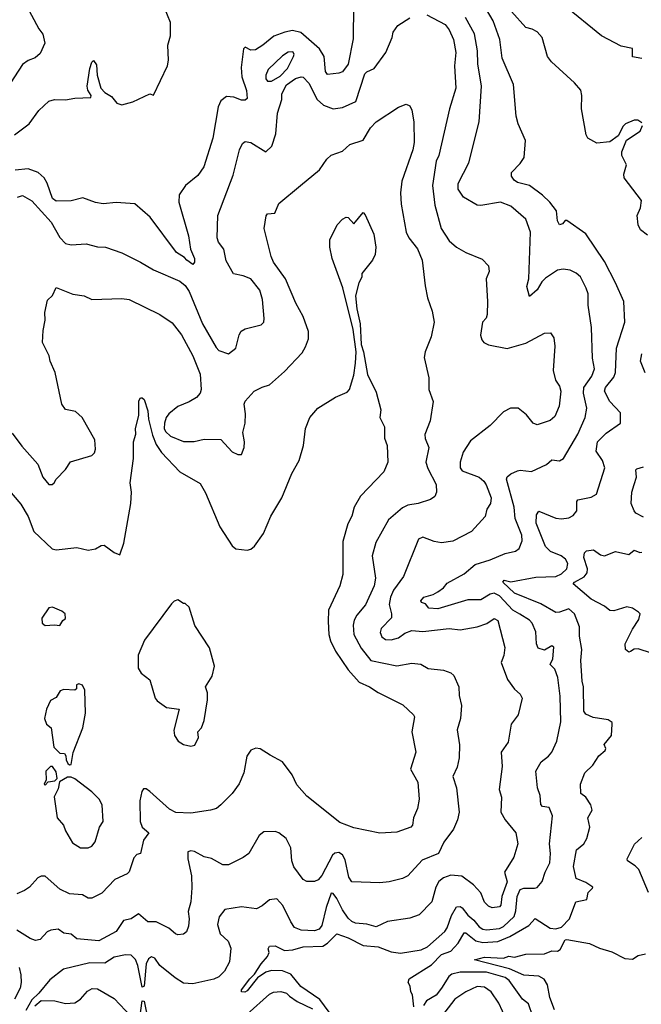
# Model space of a CAD drawing. Extents: x 1268547 to 1425625, y 515768 to 616754.
# Tile 91 of 256: x 1304860 to 1308182, y 567098 to 572361. Entities that reach past the tile are written whole.
import ezdxf

# ---------------------------------------------------------------- set-up
doc = ezdxf.new("R2010")
doc.units = 0

msp = doc.modelspace()

# ---------------------------------------------------------------- linework, layer by layer
at = {"layer": '0CON10XD'}
for points in [[(1304896.9, 572435), (1304962.6, 572312.6), (1304984.2, 572284.2), (1304994.3, 572235), (1304969.7, 572180.3), (1304943.2, 572156.8), (1304905, 572142.5), (1304875, 572122), (1304770.2, 571959.8)], [(1306644, 572435), (1306642.2, 572257.8), (1306615, 572123.3), (1306585, 572082), (1306565, 572074.2), (1306505, 572068.8), (1306494.6, 572084.6), (1306486.6, 572165), (1306462.4, 572205), (1306362.6, 572292.6), (1306317.5, 572302.5), (1306276.5, 572293.5), (1306217.3, 572272.7), (1306160, 572225), (1306119.4, 572200.6), (1306095, 572198.6), (1306065, 572214), (1306055.6, 572204.4), (1306044, 572105), (1306046.2, 572055), (1306072.3, 571982.3), (1306075, 571938.8), (1306065, 571931.5), (1306045, 571930.8), (1306005, 571945.9), (1305965, 571949.6), (1305935, 571927.8), (1305921.1, 571895), (1305892.2, 571727.8), (1305844.6, 571575), (1305811.2, 571528.8), (1305746.1, 571473.9), (1305711.9, 571425), (1305710, 571385), (1305761.8, 571205), (1305772.2, 571135), (1305794.6, 571085), (1305793.3, 571065), (1305785, 571052), (1305753.3, 571075), (1305740.4, 571090.4), (1305697, 571117), (1305557.1, 571305), (1305475, 571376.7), (1305375, 571383.3), (1305305, 571376.9), (1305265, 571383.3), (1305197.9, 571407.9), (1305135, 571393.1), (1305055, 571391.5), (1305034.5, 571405), (1305007.1, 571487.1), (1304990, 571515), (1304958.1, 571545), (1304904.1, 571564.1), (1304835, 571556)], [(1306965.9, 567084.1), (1306959.3, 567149.3), (1306950, 567165), (1306947.5, 567195), (1306936.2, 567215), (1306942, 567235), (1307061.5, 567308.5), (1307114.1, 567365), (1307165, 567381.8), (1307203.8, 567425), (1307235, 567479.4), (1307245, 567480.5), (1307298.2, 567438.1), (1307335, 567427.7), (1307415, 567433.7), (1307480.2, 567459.8), (1307580.6, 567519.4), (1307615, 567556.9), (1307695, 567505.9), (1307725, 567500.7), (1307755, 567510.4), (1307797.7, 567555), (1307831.9, 567645), (1307891.7, 567658.3), (1307898.8, 567695), (1307921.7, 567718.3), (1307922.5, 567725), (1307885, 567750), (1307835, 567770), (1307820, 567835), (1307836.5, 567923.5), (1307874.3, 567955), (1307892, 567985), (1307907.5, 568045), (1307896.2, 568095), (1307920, 568135), (1307912, 568165), (1307886.2, 568205), (1307860, 568225), (1307858, 568275), (1307880, 568335), (1307923, 568377), (1307955, 568426.7), (1307990, 568455), (1307992.5, 568465), (1307983.6, 568486.4), (1308022.5, 568535), (1308027.5, 568595), (1308026.7, 568605), (1308005, 568618.8), (1307925, 568630.6), (1307885, 568649.2), (1307874.3, 568665), (1307873.6, 568795), (1307866.4, 568825), (1307859.6, 568935), (1307863.8, 568995), (1307852.5, 569065), (1307851.8, 569115), (1307825.8, 569185.8), (1307795, 569211.5), (1307745, 569193.8), (1307725, 569193.1), (1307645, 569238.3), (1307504.6, 569295), (1307442.2, 569355), (1307450, 569365), (1307485, 569356.5), (1307618.5, 569381.5), (1307725, 569385.2), (1307755, 569398.9), (1307783.6, 569425), (1307789.7, 569455), (1307777.7, 569477.7), (1307753.3, 569495), (1307697.8, 569517.8), (1307670.2, 569545), (1307620.5, 569670.5), (1307621.5, 569715), (1307635, 569734.3), (1307725, 569696.5), (1307755, 569692.9), (1307795, 569699.1), (1307818.4, 569711.6), (1307836.9, 569735), (1307837.5, 569785), (1307843.8, 569795), (1307915, 569808.9), (1307943.1, 569825), (1307986.7, 569965), (1307975.4, 570005), (1307941.5, 570055), (1307948.7, 570105), (1307995, 570150.9), (1308071.2, 570205), (1308070.3, 570260.3), (1308015, 570320.9), (1307986.2, 570375), (1307991.1, 570395), (1308035, 570450.8), (1308045.2, 570474.8), (1308049, 570605), (1308094.5, 570745), (1308089.6, 570855), (1308043.9, 570953.9), (1307985, 571067.8), (1307885, 571217.1), (1307785, 571287.5), (1307775, 571287.5), (1307761.1, 571268.9), (1307745, 571263.8), (1307734.7, 571285), (1307728.6, 571338.6), (1307694.2, 571385), (1307655, 571422.7), (1307585, 571474), (1307521.3, 571491.3), (1307503.3, 571503.3), (1307488, 571525), (1307489.2, 571545), (1307535, 571592.9), (1307555.5, 571625), (1307563.3, 571715), (1307524.6, 571804.6), (1307513.5, 571845), (1307498.5, 572015), (1307438, 572155), (1307426.1, 572255), (1307390, 572355), (1307318.5, 572478.5)], [(1308185, 572154), (1308135, 572162.5), (1308135, 572206.7), (1308075, 572218.8), (1307970, 572275), (1307768, 572438)], [(1304831.1, 571745), (1304910, 571805), (1304961.1, 571875), (1305015, 571925.4), (1305045, 571933.6), (1305105, 571931.8), (1305155, 571941.8), (1305240, 571945), (1305242.5, 571955), (1305223.8, 571983.8), (1305220.4, 572005), (1305235, 572100), (1305245, 572133.3), (1305255, 572142), (1305269.4, 572119.4), (1305273.3, 572065), (1305293.8, 571995), (1305315, 571971.6), (1305350.4, 571950.4), (1305379.5, 571915), (1305405, 571906.5), (1305465, 571922.7), (1305555, 571964.5), (1305575, 571958), (1305650.5, 572115), (1305655.6, 572145), (1305651.5, 572225), (1305665.5, 572275), (1305665.8, 572345), (1305634.3, 572424.3)], [(1307036, 572386), (1307134.3, 572335), (1307155, 572307.5), (1307178.2, 572255), (1307190.6, 572185), (1307184.7, 572115), (1307190.7, 571995), (1307156.4, 571885), (1307099.6, 571635), (1307086.2, 571605), (1307065.6, 571475), (1307079.1, 571369.1), (1307112.2, 571245), (1307155, 571178.6), (1307195.4, 571145.4), (1307245, 571116), (1307331.2, 571081.2), (1307365.8, 571045), (1307368.8, 571015), (1307353.8, 570975), (1307360.6, 570855), (1307358.1, 570785), (1307352.9, 570765), (1307333.6, 570745), (1307323.3, 570675), (1307329.7, 570649.7), (1307341.2, 570635), (1307365, 570622.9), (1307465, 570603.1), (1307565, 570631.9), (1307665, 570686), (1307697, 570687), (1307715, 570660), (1307720, 570615), (1307710.8, 570485), (1307723.1, 570435), (1307745, 570402), (1307751.8, 570375), (1307743.2, 570295), (1307720.9, 570239.1), (1307695, 570219.1), (1307625, 570195.4), (1307605, 570203.6), (1307569.3, 570249.3), (1307525, 570284.4), (1307482.5, 570285), (1307446.2, 570265), (1307375, 570192), (1307269.6, 570110.4), (1307230.2, 570049.8), (1307214.7, 569995.3), (1307213.6, 569965), (1307225, 569950.4), (1307315.6, 569915), (1307341.1, 569895), (1307353.6, 569875), (1307379.5, 569805), (1307375.5, 569775), (1307356.9, 569745), (1307347.5, 569705), (1307275.4, 569624.6), (1307175, 569573.1), (1307114.5, 569565.5), (1307075, 569572.7), (1307015, 569594.4), (1306991.4, 569585), (1306912, 569385), (1306857.7, 569312.3), (1306841.9, 569275), (1306835.2, 569235), (1306847.9, 569185), (1306846.6, 569163.4), (1306792.7, 569107.3), (1306786.9, 569085), (1306795, 569062), (1306815, 569047.8), (1306845, 569046.2), (1306885, 569056.7), (1306917.6, 569082.4), (1306955, 569095.3), (1307015, 569091.4), (1307155, 569107.7), (1307215, 569098.9), (1307305, 569115.7), (1307357, 569133), (1307395, 569160.8), (1307415, 569148.8), (1307452.3, 569005), (1307448.3, 568961.7), (1307433.1, 568925), (1307467.5, 568835), (1307505, 568783.3), (1307535.6, 568755.6), (1307546, 568735), (1307524.3, 568645), (1307487.5, 568595), (1307470.6, 568499.4), (1307433.3, 568445), (1307439.1, 568369.1), (1307423, 568247), (1307434.4, 568205), (1307431.8, 568125), (1307455.5, 568085), (1307510.9, 568015), (1307522.7, 567955), (1307500.9, 567885), (1307451.1, 567805), (1307465, 567753.3), (1307436.2, 567675), (1307431.5, 567628.5), (1307425, 567618.6), (1307385, 567614.6), (1307365, 567621.8), (1307344.2, 567644.2), (1307324.7, 567694.7), (1307286.2, 567736.2), (1307223.6, 567783.6), (1307165, 567788.9), (1307125.9, 567774.1), (1307100.4, 567755), (1307084.2, 567725), (1307063.3, 567645), (1306995, 567576.5), (1306945, 567558.1), (1306825, 567540.6), (1306765, 567511.8), (1306715, 567526.2), (1306655, 567532.5), (1306635, 567540.8), (1306615, 567558.8), (1306585, 567602.7), (1306555, 567663.3), (1306535, 567690), (1306525, 567692), (1306497.6, 567615), (1306475, 567519.4), (1306459.9, 567500.1), (1306435, 567490.9), (1306364.1, 567494.1), (1306329.3, 567509.3), (1306308.5, 567538.5), (1306266.8, 567626.7), (1306235, 567661.4), (1306195, 567655.7), (1306155, 567624), (1306125, 567608.8), (1306045, 567618.9), (1305955.8, 567604.2), (1305926.7, 567565), (1305917.7, 567525), (1305931.5, 567475), (1305974.5, 567435), (1305987.4, 567397.4), (1305980.4, 567325), (1305955.3, 567274.7), (1305925, 567245.7), (1305897.6, 567232.4), (1305785, 567206.7), (1305735, 567210.5), (1305690.3, 567240.3), (1305609.2, 567305), (1305581.9, 567345), (1305565, 567351.8), (1305548.7, 567341.3), (1305535.3, 567315), (1305525.5, 567195), (1305515, 567190), (1305490.7, 567305), (1305478, 567338), (1305455, 567361.2), (1305425, 567362.7), (1305365, 567349.2), (1305315, 567317.8), (1305235, 567319.8), (1305093.2, 567286.8), (1305021, 567229), (1304962.7, 567157.3), (1304925, 567122.7), (1304892.5, 567065)], [(1308185, 571810), (1308163.3, 571823.3), (1308145, 571823.8), (1308097.5, 571805), (1308085, 571792.5), (1308059.3, 571740.7), (1308015, 571707.5), (1307945, 571701.2), (1307897.1, 571727.1), (1307888.1, 571745), (1307862.2, 571885), (1307864.4, 571955), (1307858.6, 571985), (1307825, 572024.2), (1307702.2, 572135), (1307681.8, 572165), (1307652.7, 572265), (1307625, 572296.7), (1307599.7, 572309.7), (1307565, 572319.2), (1307489.1, 572405)], [(1304847.1, 571412.9), (1304875, 571421.2), (1304925, 571392.2), (1305028.1, 571278.1), (1305075, 571196.9), (1305105.3, 571165.3), (1305135, 571157.3), (1305215, 571163.1), (1305275, 571146.9), (1305317.5, 571145), (1305405.5, 571115.5), (1305504.6, 571064.6), (1305575, 571024.4), (1305715, 570962.5), (1305745, 570939.5), (1305765, 570908.6), (1305837.6, 570735), (1305909, 570609), (1305925, 570592.9), (1305975, 570575.4), (1306015.6, 570605), (1306033, 570677), (1306044.3, 570695.7), (1306065, 570708.6), (1306149.7, 570730.3), (1306163.8, 570745), (1306165.7, 570764.3), (1306157.3, 570865), (1306143.6, 570915), (1306094.4, 570975), (1306055, 570992.5), (1306002.6, 571002.6), (1305962.7, 571072.7), (1305951.5, 571135), (1305922.2, 571172.2), (1305914.6, 571194.6), (1305919.5, 571315), (1306000.2, 571529.8), (1306034.4, 571665), (1306050.9, 571699.1), (1306065, 571710), (1306095, 571704.3), (1306175, 571654), (1306206.7, 571685), (1306229.2, 571750.8), (1306238, 571862), (1306260.6, 571935), (1306260.8, 571965), (1306285, 572013.3), (1306334.1, 572045.9), (1306365, 572056.2), (1306375, 572053.8), (1306405, 572021.2), (1306450.4, 571935), (1306484, 571904), (1306535, 571884.2), (1306585, 571891.6), (1306656.4, 571923.6), (1306705, 572070.8), (1306715, 572082), (1306755, 572100), (1306817.5, 572185), (1306851.2, 572265), (1306855.7, 572295), (1306880.6, 572329.4), (1306945, 572371.4)], [(1307581.2, 570975), (1307590, 571225), (1307565.6, 571295), (1307485, 571364.4), (1307430, 571385), (1307325, 571367.3), (1307305, 571369.5), (1307232.7, 571412.7), (1307202.7, 571455), (1307203.4, 571485), (1307260.9, 571595), (1307316.2, 571815), (1307328.9, 572005), (1307308.7, 572125), (1307306.6, 572195), (1307291.6, 572285), (1307242.3, 572372.3)], [(1306185, 572031.9), (1306205, 572032.9), (1306251.4, 572058.6), (1306290.3, 572099.7), (1306323.6, 572165), (1306326.3, 572176.3), (1306318.9, 572188.9), (1306295, 572187.5), (1306265, 572167.5), (1306187.8, 572095), (1306175.2, 572065), (1306174.8, 572045), (1306185, 572031.9)], [(1304818.8, 570151.2), (1304871.2, 570081.2), (1304957.1, 569985), (1304983.3, 569915), (1305015, 569875.8), (1305033.9, 569876.1), (1305043.3, 569885), (1305053.8, 569905), (1305105, 569956), (1305132, 569998), (1305245, 570031.9), (1305259.4, 570045), (1305265.6, 570065.6), (1305261.1, 570115), (1305194.4, 570235), (1305157.2, 570267.2), (1305105, 570277.5), (1305084.3, 570305), (1305049.2, 570475), (1305023.1, 570535), (1305017.1, 570565), (1304982.2, 570635), (1304985, 570700), (1304995.6, 570755.6), (1304994.4, 570795), (1305008.8, 570861.2), (1305035, 570886.7), (1305055, 570930), (1305143.2, 570893.2), (1305204.1, 570884.1), (1305246.1, 570866.1), (1305405, 570870.6), (1305445, 570865.6), (1305608.8, 570785), (1305675, 570740), (1305725, 570676), (1305785.6, 570565), (1305824.4, 570465.6), (1305830, 570385), (1305824.5, 570365), (1305805, 570341.8), (1305765, 570317.5), (1305705, 570293.5), (1305657.6, 570255), (1305643.4, 570235), (1305633.2, 570205), (1305632.7, 570175), (1305639.3, 570159.3), (1305665, 570134.3), (1305735, 570105.8), (1305792.9, 570107.1), (1305845, 570118), (1305935, 570116.7), (1305995, 570050.8), (1306025, 570036), (1306045, 570036.7), (1306060, 570075), (1306061.5, 570105), (1306052.1, 570155), (1306064.5, 570205), (1306066.7, 570255), (1306059.2, 570305), (1306065, 570321.2), (1306113.3, 570375), (1306155, 570397.5), (1306195, 570409.2), (1306275, 570481.2), (1306369.2, 570580.8), (1306387.8, 570612.2), (1306402.8, 570655), (1306403.1, 570695), (1306375.2, 570775.2), (1306335.4, 570845), (1306280.6, 570975), (1306217.1, 571065), (1306204.3, 571095), (1306165.7, 571245), (1306177.7, 571312.3), (1306185, 571323.3), (1306222.7, 571327.3), (1306245, 571378), (1306360, 571475), (1306461.4, 571558.6), (1306500.8, 571615), (1306525, 571636.2), (1306585, 571658), (1306625, 571694), (1306695, 571717.5), (1306735, 571783.1), (1306765, 571815.6), (1306885, 571894), (1306925, 571908.8), (1306945, 571901.2), (1306956.6, 571876.6), (1306967.3, 571815), (1306969.1, 571705), (1306960.9, 571665), (1306902.7, 571497.3), (1306895.4, 571435), (1306898.8, 571375), (1306926, 571226), (1306940.5, 571195), (1306985.9, 571135.9), (1307011.8, 571075), (1307027.8, 570937.8), (1307039.2, 570875), (1307065, 570802.5), (1307075.4, 570745), (1307058.5, 570665), (1307027.5, 570585), (1307022.5, 570555), (1307046.9, 570446.9), (1307046.5, 570385), (1307069.4, 570319.4), (1307053.7, 570216.3), (1307025.5, 570144.5), (1307026.8, 570123.2), (1307046.4, 570073.6), (1307031.5, 569995), (1307041.9, 569961.9), (1307085, 569876.7), (1307087.1, 569835), (1307077.9, 569812.1), (1307055, 569797.1), (1306990, 569775), (1306934.6, 569765.4), (1306905, 569752.2), (1306831.9, 569688.1), (1306763, 569567), (1306743.5, 569495), (1306761.1, 569375), (1306754.7, 569335.3), (1306707.3, 569232.7), (1306661.7, 569178.3), (1306648, 569152), (1306641.9, 569125), (1306646.4, 569075), (1306685, 569002.5), (1306736.2, 568936.2), (1306875, 568907.8), (1306955, 568921.2), (1307004.4, 568915.6), (1307043.9, 568893.9), (1307125, 568884.4), (1307165, 568869.4), (1307179.4, 568855), (1307206.7, 568795), (1307208.9, 568748.9), (1307220.5, 568695), (1307216.4, 568625), (1307198.5, 568565), (1307210.5, 568485), (1307208.8, 568415), (1307198.5, 568365), (1307174.4, 568315), (1307194.4, 568255.6), (1307208, 568125), (1307199.2, 568085), (1307178.2, 568035), (1307126.9, 567965), (1307098, 567905), (1307011.2, 567868.8), (1306935, 567784.4), (1306905, 567770), (1306835, 567751.9), (1306785, 567748.1), (1306635, 567753.3), (1306618.2, 567778.2), (1306599.5, 567869.5), (1306585, 567896.4), (1306565, 567909.6), (1306545, 567905.3), (1306532.5, 567895), (1306475, 567786.4), (1306455, 567764), (1306435, 567754.6), (1306393.8, 567753.8), (1306374.6, 567764.6), (1306325, 567833.8), (1306313.8, 567865), (1306308.2, 567935), (1306284.1, 567984.1), (1306245, 568014.4), (1306225, 568021.1), (1306165, 568020), (1306138.9, 568001.1), (1306085, 567904.2), (1306055, 567882.9), (1305975, 567844.2), (1305945, 567844.3), (1305885, 567876.9), (1305845, 567886.9), (1305793.3, 567915), (1305775, 567918.9), (1305757.7, 567912.3), (1305758.1, 567875), (1305777.9, 567785), (1305779.4, 567720.6), (1305774.4, 567645), (1305760.6, 567595), (1305765.6, 567554.4), (1305762, 567515), (1305751.2, 567485), (1305735, 567473.8), (1305705, 567470), (1305692.5, 567475), (1305656.7, 567505), (1305588.3, 567538.3), (1305545, 567538.5), (1305495, 567581.4), (1305455, 567554.5), (1305415, 567545.7), (1305375, 567486.9), (1305282.3, 567437.7), (1305165, 567447.5), (1305135, 567472.9), (1305095, 567478.9), (1305065, 567499.1), (1305025.6, 567494.4), (1305006.2, 567485), (1304968.8, 567445), (1304945, 567439.4), (1304915, 567449.5), (1304845, 567494.5)], [(1308215, 571208.8), (1308177.7, 571237.7), (1308166, 571265), (1308160.8, 571315), (1308178.8, 571355), (1308183.3, 571395), (1308090.8, 571515), (1308088.8, 571535), (1308103.3, 571585), (1308077.5, 571635), (1308077.5, 571655), (1308103.6, 571716.4), (1308176.2, 571765), (1308188.8, 571795)], [(1304795.3, 569855.3), (1304865, 569771.2), (1304904.3, 569705), (1304935.6, 569625.6), (1305033.5, 569533.5), (1305055, 569528.1), (1305165, 569538.9), (1305225, 569525.5), (1305265, 569532.9), (1305295, 569550), (1305311.7, 569551.7), (1305365, 569512.5), (1305395, 569500), (1305416.7, 569563.3), (1305454.4, 569775), (1305457.1, 569835), (1305449.4, 569885), (1305467.8, 570015), (1305467.5, 570105), (1305480.6, 570145), (1305479.4, 570175), (1305496, 570245), (1305497, 570323), (1305505, 570340), (1305515, 570340), (1305525, 570330), (1305545, 570270), (1305548.5, 570225), (1305570.3, 570140.3), (1305589.5, 570089.5), (1305617.5, 570047.5), (1305715, 569944.4), (1305825, 569882.5), (1305852.7, 569832.7), (1305929.8, 569649.8), (1305995, 569548.6), (1306015, 569533.3), (1306075, 569526), (1306095, 569531.2), (1306115, 569546.2), (1306162, 569615), (1306202.1, 569707.9), (1306261.2, 569805), (1306314.1, 569935.9), (1306353.3, 570005), (1306376.7, 570085), (1306386.7, 570175), (1306410, 570235), (1306452.5, 570285), (1306547.3, 570342.7), (1306610.8, 570369.2), (1306622, 570385), (1306645, 570460), (1306655.5, 570524.5), (1306658.1, 570585), (1306642.5, 570705), (1306586.8, 570926.8), (1306529.2, 571085), (1306517.1, 571145), (1306518, 571185), (1306557.5, 571265), (1306584.5, 571295.5), (1306605, 571305.8), (1306615, 571304), (1306645, 571270), (1306695, 571331.2), (1306707.2, 571317.2), (1306752.2, 571215), (1306763.5, 571145), (1306759.2, 571105), (1306746.2, 571075), (1306688.8, 571005), (1306688.8, 570985), (1306672, 570955), (1306655.5, 570884.5), (1306662.2, 570815), (1306679.2, 570735), (1306684.3, 570625), (1306697.1, 570585), (1306719.2, 570465), (1306765, 570370)], [(1306543.7, 567015), (1306464.5, 567124.5), (1306362.5, 567192.5), (1306309, 567259), (1306265, 567276.5), (1306205, 567279), (1306175, 567270.3), (1306131, 567239), (1306075, 567170.9), (1306063.5, 567163.5), (1306045, 567164.3), (1306045.6, 567175), (1306089.5, 567235), (1306115, 567259.2), (1306150.5, 567315), (1306185, 567353.3), (1306192.5, 567375), (1306187.8, 567395), (1306195, 567409.4), (1306225, 567411.2), (1306275, 567385.7), (1306320.5, 567389.5), (1306375, 567404.8), (1306480.5, 567409.5), (1306505.4, 567424.6), (1306555, 567475.4), (1306615, 567453), (1306695, 567411.9), (1306775, 567405.8), (1306845, 567379.1), (1306895, 567372.1), (1307005, 567389.1), (1307040, 567405), (1307132.3, 567487.7), (1307145, 567507.1), (1307167, 567573), (1307195, 567620), (1307215, 567620.7), (1307225, 567613.3), (1307255, 567574.7), (1307287.2, 567547.2), (1307315, 567512.9), (1307335, 567499.6), (1307355, 567496), (1307425, 567503.8), (1307446.2, 567513.8), (1307502.5, 567567.5), (1307511.8, 567598.2), (1307518.8, 567675), (1307535, 567712.2), (1307555, 567718.8), (1307611.8, 567718.2), (1307625, 567723.3), (1307652.5, 567755), (1307668.2, 567805), (1307692.7, 567855), (1307697.2, 567905), (1307691.4, 567955), (1307707.2, 568105), (1307689.6, 568149.6), (1307655, 568155.6), (1307645.4, 568165.4), (1307641.8, 568215), (1307626.8, 568255), (1307617.9, 568345), (1307646.5, 568395), (1307687.1, 568425), (1307704, 568446), (1307730.4, 568505), (1307752.9, 568607.1), (1307748.1, 568745), (1307736.4, 568845), (1307719.6, 568889.6), (1307695.8, 568915), (1307709.4, 568945), (1307715, 569007.5), (1307705, 569013.3), (1307665, 568991.1), (1307631.5, 569001.5), (1307622.6, 569025), (1307618.2, 569088.2), (1307598.7, 569135), (1307585, 569151.5), (1307533.2, 569183.3), (1307495, 569205.3), (1307425, 569282.3), (1307395, 569294.8), (1307375, 569290.5), (1307325, 569260), (1307255, 569260), (1307095, 569212.5), (1307047.5, 569215), (1307028.3, 569238.3), (1307007.5, 569245), (1307003.8, 569255), (1307020, 569275), (1307070.6, 569289.4), (1307095, 569302.9), (1307125.5, 569324.5), (1307145, 569350), (1307235, 569399.6), (1307295, 569449.7), (1307375, 569474.1), (1307455, 569508.5), (1307509.3, 569520.7), (1307530, 569535), (1307545.5, 569575), (1307544.6, 569605), (1307508.2, 569695), (1307503.4, 569755), (1307461.1, 569905), (1307465, 569917.5), (1307485, 569934), (1307520, 569950), (1307535, 569953.5), (1307595, 569945.7), (1307675, 569983.3), (1307705, 570008.8), (1307745, 570003.8), (1307766.7, 570015), (1307842.5, 570145), (1307883.2, 570235), (1307890.9, 570285), (1307873, 570365), (1307874.7, 570395), (1307918.5, 570455), (1307932.2, 570495), (1307921.3, 570551.3), (1307916.2, 570715), (1307898.8, 570835), (1307897.5, 570895), (1307888.5, 570925), (1307856.6, 570986.6), (1307835, 571006.9), (1307802.6, 571022.6), (1307765, 571028.1), (1307735, 571021.4), (1307669.8, 570980.2), (1307650.3, 570959.7), (1307625, 570916.5), (1307585, 570882), (1307570, 570935), (1307581.2, 570975)], [(1308203.1, 570473.1), (1308178, 570535), (1308184.4, 570575)], [(1306765, 570370), (1306790, 570275), (1306785.6, 570235), (1306809.5, 570185), (1306810, 570125), (1306824.4, 570084.4), (1306826.7, 569995), (1306805.6, 569945), (1306681.5, 569815), (1306647.5, 569755), (1306635, 569706.7), (1306613.4, 569666.6), (1306587.8, 569572.2), (1306586.2, 569395), (1306570.4, 569335), (1306510.5, 569205), (1306508.2, 569145), (1306511.8, 569075), (1306521.5, 569041.5), (1306547.9, 568985), (1306615.5, 568885), (1306675, 568820.5), (1306729.2, 568795), (1306775, 568764.5), (1306908.3, 568698.3), (1306965, 568646.2), (1306970, 568635), (1306955.8, 568555), (1306978, 568445), (1306949.5, 568355), (1306988.5, 568285), (1306994.4, 568195), (1306985.4, 568144.6), (1306964.4, 568095), (1306959.4, 568055), (1306951.2, 568045), (1306875, 568018.1), (1306785, 568012.7), (1306645, 568042.2), (1306570.7, 568070.7), (1306395, 568210.8), (1306341.1, 568271.1), (1306315.4, 568325.4), (1306265, 568394), (1306199.1, 568429.1), (1306145, 568463.8), (1306122.3, 568467.7), (1306095, 568456.2), (1306073.1, 568425), (1306057.8, 568335), (1306033.6, 568276.4), (1305995.8, 568225), (1305935, 568164.3), (1305911.2, 568145), (1305880, 568135), (1305775, 568119.1), (1305695, 568123.9), (1305661.2, 568141.2), (1305555, 568235.7), (1305535, 568249.2), (1305520.6, 568249.4), (1305511.8, 568235), (1305502.7, 568185), (1305502.8, 568075), (1305515, 568045.6), (1305549.2, 568015), (1305521.9, 567975), (1305506.2, 567905), (1305485, 567898.8), (1305469.8, 567880.2), (1305445, 567806), (1305435, 567795.8), (1305368.8, 567765), (1305298.3, 567691.7), (1305245, 567666), (1305225, 567666.2), (1305195, 567683.8), (1305125, 567689.4), (1305075, 567714.2), (1304995, 567782.9), (1304975, 567782.9), (1304956.7, 567775), (1304912.5, 567725), (1304885, 567705.6), (1304845, 567688.1)], [(1308195, 569702.7), (1308153.3, 569723.3), (1308144.4, 569735), (1308128.9, 569775), (1308132.5, 569835), (1308143.8, 569876.2), (1308156.5, 569915), (1308154, 569955), (1308159.2, 569960.8), (1308195, 569970.6)], [(1308237.5, 568975), (1308165, 568998.6), (1308145, 568995.7), (1308125, 568984), (1308115, 568980.8), (1308098.6, 568995), (1308095.8, 569025), (1308135, 569103.8), (1308170, 569155), (1308175.8, 569185), (1308168, 569195), (1308135.3, 569215.3), (1308105, 569221.8), (1308035, 569201.1), (1308015, 569203.5), (1307986.2, 569226.2), (1307915, 569263.2), (1307818.8, 569345), (1307824.5, 569355), (1307877.7, 569382.3), (1307893.6, 569405), (1307894.3, 569425), (1307874.4, 569485.6), (1307877.9, 569512.1), (1307888.7, 569521.3), (1307927.1, 569527.1), (1307965, 569500.6), (1307985, 569494.5), (1308045, 569517.9), (1308115, 569501.8), (1308145, 569525.5), (1308175, 569513.3), (1308185, 569515.4)], [(1305775, 568477.5), (1305795, 568482.5), (1305816.2, 568525), (1305812.5, 568555), (1305831.2, 568575), (1305845.7, 568615), (1305863.9, 568726.1), (1305863.6, 568763.6), (1305853.3, 568795), (1305887.7, 568852.3), (1305901.2, 568905), (1305873.9, 569003.9), (1305795, 569122.5), (1305765, 569220), (1305745, 569240), (1305735, 569240), (1305705, 569260), (1305685, 569252.5), (1305671.2, 569238.8), (1305526.2, 569045), (1305493.3, 568965), (1305492.5, 568895), (1305508.8, 568868.8), (1305555, 568832.5), (1305584.2, 568735), (1305595, 568720), (1305644.2, 568684.2), (1305712.5, 568675), (1305683.9, 568563.9), (1305686.7, 568535), (1305706.7, 568505), (1305735, 568486.7), (1305775, 568477.5)], [(1305075, 569122.5), (1305090, 569150), (1305105, 569160), (1305102.5, 569185), (1305085, 569200), (1305035, 569220), (1305015, 569216.7), (1304978.3, 569161.7), (1304980, 569135), (1304995, 569122.5), (1305045, 569126.7), (1305075, 569122.5)], [(1305125, 568377.5), (1305135, 568380), (1305145.7, 568444.3), (1305197.5, 568575), (1305210.6, 568655), (1305207.6, 568777.6), (1305195, 568803.8), (1305175, 568811.2), (1305163.9, 568806.1), (1305162.5, 568785), (1305155, 568777.5), (1305095, 568780), (1305076.4, 568773.6), (1305055, 568737.5), (1305025, 568722.5), (1305003.3, 568675), (1304992.5, 568625), (1305002.5, 568595), (1305027.5, 568575), (1305041.7, 568471.7), (1305075, 568440), (1305098.3, 568438.3), (1305107, 568427), (1305107.5, 568405), (1305117.5, 568385), (1305125, 568377.5)], [(1304995, 568270), (1305012.5, 568287.5), (1305047, 568293), (1305060, 568305), (1305055, 568340), (1305035, 568370), (1305025, 568370), (1305000, 568345), (1305001.7, 568298.3), (1304990, 568275), (1304995, 568270)], [(1305185, 567934.3), (1305225, 567934.4), (1305245, 567942.9), (1305263.7, 567966.3), (1305285.5, 568045), (1305306.2, 568075), (1305300, 568165), (1305284.5, 568195), (1305245, 568233.6), (1305155, 568303.3), (1305135, 568312.5), (1305115, 568312.5), (1305072.5, 568287.5), (1305065, 568250), (1305043.6, 568206.4), (1305060.6, 568095), (1305094.2, 568055), (1305104.2, 568025), (1305141.9, 567961.9), (1305185, 567934.3)], [(1308221.2, 567695), (1308168.4, 567818.4), (1308148.9, 567838.9), (1308109.2, 567865), (1308107.5, 567875), (1308145.5, 567954.5), (1308185, 567990)], [(1307718.9, 567068.9), (1307692.8, 567135), (1307681.8, 567201.8), (1307662.4, 567232.4), (1307635, 567248.4), (1307555, 567253.4), (1307478.1, 567288.1), (1307290, 567335), (1307345, 567350.8), (1307445, 567344.7), (1307475, 567356.1), (1307505, 567349.4), (1307565, 567365.7), (1307665, 567367.5), (1307705, 567383.1), (1307735, 567381.9), (1307748.3, 567391.7), (1307775, 567443.3), (1307785, 567444.4), (1307905, 567422.8), (1307958.4, 567398.4), (1308025, 567379.4), (1308095, 567343.5), (1308135, 567339.6), (1308165, 567358.6), (1308205, 567368.6)], [(1304856.2, 567295), (1304866.4, 567255), (1304868.2, 567215), (1304861.8, 567185), (1304831.6, 567125)], [(1307603.3, 567033.3), (1307579.9, 567099.9), (1307548.1, 567125), (1307476.6, 567225), (1307455, 567240.6), (1307355, 567269.6), (1307215, 567270.7), (1307170.4, 567259.6), (1307152.7, 567247.3), (1307115, 567183.8), (1307085, 567146.9), (1307035, 567116.7), (1307018.2, 567091.8)], [(1304939.8, 567090.2), (1304975, 567118.9), (1305046.8, 567116.8), (1305105, 567103.1), (1305155, 567105.6), (1305185, 567125.5), (1305221.9, 567168.1), (1305247.6, 567182.4), (1305275, 567181.4), (1305365, 567130), (1305485, 567001.1)], [(1307459.3, 567019.3), (1307420.6, 567105), (1307379.2, 567165), (1307345, 567189.7), (1307305, 567192.9), (1307245, 567164.7), (1307185, 567125.4), (1307102.5, 567017.5)], [(1305501.6, 567025), (1305513.8, 567116.2), (1305525, 567115.5), (1305568.9, 566895)], [(1306074.9, 567045.1), (1306195, 567152.2), (1306216.2, 567163.8), (1306255, 567166.2), (1306285, 567157.3), (1306301.7, 567141.7), (1306342.5, 567112.5), (1306425, 567074.7)]]:
    msp.add_lwpolyline(points, dxfattribs=at)

doc.saveas('drawing.dxf')
